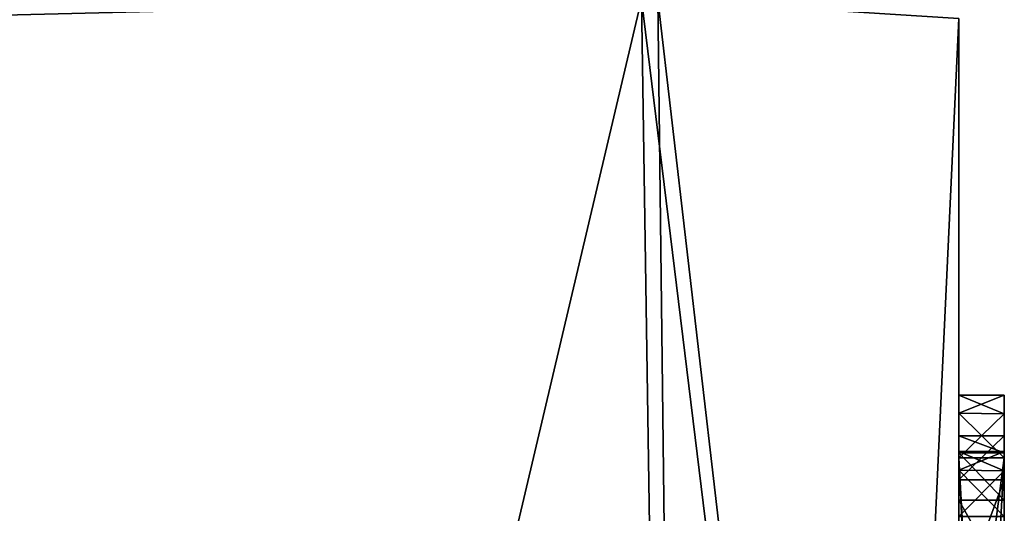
# Model space of a CAD drawing. Header units: millimetres. Extents: x -89 to 30, y -70 to 288.
# Tile 47 of 59: x 26.42 to 28.59, y -1.03 to 0.06. Entities that reach past the tile are written whole.
import ezdxf

# ---------------------------------------------------------------- set-up
doc = ezdxf.new("R2010")
doc.units = ezdxf.units.MM
doc.header["$LTSCALE"] = 81.481481
for name, color, linetype in [('138', 7, 'CONTINUOUS'), ('139', 7, 'CONTINUOUS'), ('141', 7, 'CONTINUOUS'), ('154', 7, 'CONTINUOUS'), ('157', 7, 'CONTINUOUS'), ('158', 7, 'CONTINUOUS'), ('161', 7, 'CONTINUOUS'), ('179', 7, 'CONTINUOUS'), ('182', 7, 'CONTINUOUS'), ('183', 7, 'CONTINUOUS'), ('186', 7, 'CONTINUOUS'), ('189', 7, 'CONTINUOUS'), ('190', 7, 'CONTINUOUS'), ('73', 7, 'CONTINUOUS'), ('90', 7, 'CONTINUOUS'), ('93', 7, 'CONTINUOUS'), ('95', 7, 'CONTINUOUS'), ('96', 7, 'CONTINUOUS'), ('97', 7, 'CONTINUOUS')]:
    doc.layers.add(name, color=color, linetype=linetype)

msp = doc.modelspace()

# ---------------------------------------------------------------- linework, layer by layer
at = {"layer": '138', "color": 7, "linetype": 'CONTINUOUS', "true_color": 0xababab}
for points in [[(28.4929, -0.7664, 3.0715), (28.4929, -0.8062, 3.1687), (28.5929, -0.7661, 3.0715), (28.4929, -0.7664, 3.0715)], [(28.4929, -0.7664, 3.0715), (28.5929, -0.7661, 3.0715), (28.5929, -0.8074, 2.977), (28.4929, -0.7664, 3.0715)], [(28.4929, -0.8062, 3.1687), (28.5929, -0.8074, 3.166), (28.5929, -0.7661, 3.0715), (28.4929, -0.8062, 3.1687)], [(28.4929, -0.8062, 2.9743), (28.4929, -0.7664, 3.0715), (28.5929, -0.8074, 2.977), (28.4929, -0.8062, 2.9743)], [(28.4929, -0.9046, 2.933), (28.4929, -0.8062, 2.9743), (28.5929, -0.9046, 2.933), (28.4929, -0.9046, 2.933)], [(28.5929, -0.9046, 2.933), (28.4929, -0.8062, 2.9743), (28.5929, -0.8074, 2.977), (28.5929, -0.9046, 2.933)], [(28.4929, -0.8062, 3.1687), (28.4929, -0.9046, 3.21), (28.5929, -0.8074, 3.166), (28.4929, -0.8062, 3.1687)], [(28.4929, -0.9046, 3.21), (28.5929, -0.9046, 3.21), (28.5929, -0.8074, 3.166), (28.4929, -0.9046, 3.21)]]:
    msp.add_3dface(points, dxfattribs=at)
at = {"layer": '139', "color": 7, "linetype": 'CONTINUOUS', "true_color": 0xababab}
for points in [[(28.4929, -2.7111, 2.933), (28.4929, -0.9046, 2.933), (28.5929, -2.7111, 2.933), (28.4929, -2.7111, 2.933)], [(28.4929, -0.9046, 2.933), (28.5929, -0.9046, 2.933), (28.5929, -2.7111, 2.933), (28.4929, -0.9046, 2.933)]]:
    msp.add_3dface(points, dxfattribs=at)
at = {"layer": '141', "color": 7, "linetype": 'CONTINUOUS', "true_color": 0xababab}
for points in [[(28.4929, -0.9046, 3.21), (28.4929, -2.7111, 3.21), (28.5929, -0.9046, 3.21), (28.4929, -0.9046, 3.21)], [(28.4929, -2.7111, 3.21), (28.5929, -2.7111, 3.21), (28.5929, -0.9046, 3.21), (28.4929, -2.7111, 3.21)]]:
    msp.add_3dface(points, dxfattribs=at)
at = {"layer": '154', "color": 7, "linetype": 'CONTINUOUS', "true_color": 0xababab}
for points in [[(28.4929, -2.9801, 6.7505), (28.4929, -0.9046, 6.7505), (28.5929, -2.9801, 6.7505), (28.4929, -2.9801, 6.7505)], [(28.4929, -0.9046, 6.7505), (28.5929, -0.9046, 6.7505), (28.5929, -2.9801, 6.7505), (28.4929, -0.9046, 6.7505)]]:
    msp.add_3dface(points, dxfattribs=at)
at = {"layer": '157', "color": 7, "linetype": 'CONTINUOUS', "true_color": 0xababab}
for points in [[(28.4929, -0.9046, 7.0275), (28.4929, -1.6721, 7.0275), (28.5929, -0.9046, 7.0275), (28.4929, -0.9046, 7.0275)], [(28.4929, -1.6721, 7.0275), (28.5929, -1.6721, 7.0275), (28.5929, -0.9046, 7.0275), (28.4929, -1.6721, 7.0275)]]:
    msp.add_3dface(points, dxfattribs=at)
at = {"layer": '158', "color": 7, "linetype": 'CONTINUOUS', "true_color": 0xababab}
for points in [[(28.4929, -0.7664, 6.889), (28.4929, -0.8062, 6.9862), (28.5929, -0.7661, 6.889), (28.4929, -0.7664, 6.889)], [(28.4929, -0.7664, 6.889), (28.5929, -0.7661, 6.889), (28.5929, -0.8074, 6.7945), (28.4929, -0.7664, 6.889)], [(28.4929, -0.8062, 6.9862), (28.5929, -0.8074, 6.9835), (28.5929, -0.7661, 6.889), (28.4929, -0.8062, 6.9862)], [(28.4929, -0.8062, 6.7918), (28.4929, -0.7664, 6.889), (28.5929, -0.8074, 6.7945), (28.4929, -0.8062, 6.7918)], [(28.4929, -0.9046, 6.7505), (28.4929, -0.8062, 6.7918), (28.5929, -0.9046, 6.7505), (28.4929, -0.9046, 6.7505)], [(28.5929, -0.9046, 6.7505), (28.4929, -0.8062, 6.7918), (28.5929, -0.8074, 6.7945), (28.5929, -0.9046, 6.7505)], [(28.4929, -0.8062, 6.9862), (28.4929, -0.9046, 7.0275), (28.5929, -0.8074, 6.9835), (28.4929, -0.8062, 6.9862)], [(28.4929, -0.9046, 7.0275), (28.5929, -0.9046, 7.0275), (28.5929, -0.8074, 6.9835), (28.4929, -0.9046, 7.0275)]]:
    msp.add_3dface(points, dxfattribs=at)
at = {"layer": '161', "color": 7, "linetype": 'CONTINUOUS', "true_color": 0xababab}
for points in [[(28.4929, -0.8909, 8.604), (28.4929, -0.9321, 8.7047), (28.5929, -0.8906, 8.604), (28.4929, -0.8909, 8.604)], [(28.4929, -0.8909, 8.604), (28.5929, -0.8906, 8.604), (28.5929, -0.9334, 8.506), (28.4929, -0.8909, 8.604)], [(28.4929, -0.9321, 8.7047), (28.5929, -0.9334, 8.702), (28.5929, -0.8906, 8.604), (28.4929, -0.9321, 8.7047)], [(28.4929, -0.9321, 8.5033), (28.4929, -0.8909, 8.604), (28.5929, -0.9334, 8.506), (28.4929, -0.9321, 8.5033)], [(28.4929, -1.0341, 8.4605), (28.4929, -0.9321, 8.5033), (28.5929, -1.0341, 8.4605), (28.4929, -1.0341, 8.4605)], [(28.5929, -1.0341, 8.4605), (28.4929, -0.9321, 8.5033), (28.5929, -0.9334, 8.506), (28.5929, -1.0341, 8.4605)], [(28.4929, -0.9321, 8.7047), (28.4929, -1.0341, 8.7475), (28.5929, -0.9334, 8.702), (28.4929, -0.9321, 8.7047)], [(28.4929, -1.0341, 8.7475), (28.5929, -1.0341, 8.7475), (28.5929, -0.9334, 8.702), (28.4929, -1.0341, 8.7475)]]:
    msp.add_3dface(points, dxfattribs=at)
at = {"layer": '179', "color": 7, "linetype": 'CONTINUOUS', "true_color": 0xababab}
for points in [[(28.4929, -2.9801, -5.5), (28.4929, -0.9046, -5.5), (28.5929, -2.9801, -5.5), (28.4929, -2.9801, -5.5)], [(28.4929, -0.9046, -5.5), (28.5929, -0.9046, -5.5), (28.5929, -2.9801, -5.5), (28.4929, -0.9046, -5.5)]]:
    msp.add_3dface(points, dxfattribs=at)
at = {"layer": '182', "color": 7, "linetype": 'CONTINUOUS', "true_color": 0xababab}
for points in [[(28.4929, -0.9046, -5.223), (28.4929, -1.6721, -5.223), (28.5929, -0.9046, -5.223), (28.4929, -0.9046, -5.223)], [(28.4929, -1.6721, -5.223), (28.5929, -1.6721, -5.223), (28.5929, -0.9046, -5.223), (28.4929, -1.6721, -5.223)]]:
    msp.add_3dface(points, dxfattribs=at)
at = {"layer": '183', "color": 7, "linetype": 'CONTINUOUS', "true_color": 0xababab}
for points in [[(28.4929, -0.7664, -5.3615), (28.4929, -0.8062, -5.2643), (28.5929, -0.7661, -5.3615), (28.4929, -0.7664, -5.3615)], [(28.4929, -0.7664, -5.3615), (28.5929, -0.7661, -5.3615), (28.5929, -0.8074, -5.456), (28.4929, -0.7664, -5.3615)], [(28.4929, -0.8062, -5.2643), (28.5929, -0.8074, -5.267), (28.5929, -0.7661, -5.3615), (28.4929, -0.8062, -5.2643)], [(28.4929, -0.8062, -5.4587), (28.4929, -0.7664, -5.3615), (28.5929, -0.8074, -5.456), (28.4929, -0.8062, -5.4587)], [(28.4929, -0.9046, -5.5), (28.4929, -0.8062, -5.4587), (28.5929, -0.9046, -5.5), (28.4929, -0.9046, -5.5)], [(28.5929, -0.9046, -5.5), (28.4929, -0.8062, -5.4587), (28.5929, -0.8074, -5.456), (28.5929, -0.9046, -5.5)], [(28.4929, -0.8062, -5.2643), (28.4929, -0.9046, -5.223), (28.5929, -0.8074, -5.267), (28.4929, -0.8062, -5.2643)], [(28.4929, -0.9046, -5.223), (28.5929, -0.9046, -5.223), (28.5929, -0.8074, -5.267), (28.4929, -0.9046, -5.223)]]:
    msp.add_3dface(points, dxfattribs=at)
at = {"layer": '186', "color": 7, "linetype": 'CONTINUOUS', "true_color": 0xababab}
for points in [[(28.4929, -2.9801, -9.7475), (28.4929, -0.9046, -9.7475), (28.5929, -2.9801, -9.7475), (28.4929, -2.9801, -9.7475)], [(28.4929, -0.9046, -9.7475), (28.5929, -0.9046, -9.7475), (28.5929, -2.9801, -9.7475), (28.4929, -0.9046, -9.7475)]]:
    msp.add_3dface(points, dxfattribs=at)
at = {"layer": '189', "color": 7, "linetype": 'CONTINUOUS', "true_color": 0xababab}
for points in [[(28.4929, -0.9046, -9.4705), (28.4929, -1.6721, -9.4705), (28.5929, -0.9046, -9.4705), (28.4929, -0.9046, -9.4705)], [(28.4929, -1.6721, -9.4705), (28.5929, -1.6721, -9.4705), (28.5929, -0.9046, -9.4705), (28.4929, -1.6721, -9.4705)]]:
    msp.add_3dface(points, dxfattribs=at)
at = {"layer": '190', "color": 7, "linetype": 'CONTINUOUS', "true_color": 0xababab}
for points in [[(28.4929, -0.7664, -9.609), (28.4929, -0.8062, -9.5118), (28.5929, -0.7661, -9.609), (28.4929, -0.7664, -9.609)], [(28.4929, -0.7664, -9.609), (28.5929, -0.7661, -9.609), (28.5929, -0.8074, -9.7035), (28.4929, -0.7664, -9.609)], [(28.4929, -0.8062, -9.5118), (28.5929, -0.8074, -9.5145), (28.5929, -0.7661, -9.609), (28.4929, -0.8062, -9.5118)], [(28.4929, -0.8062, -9.7062), (28.4929, -0.7664, -9.609), (28.5929, -0.8074, -9.7035), (28.4929, -0.8062, -9.7062)], [(28.4929, -0.9046, -9.7475), (28.4929, -0.8062, -9.7062), (28.5929, -0.9046, -9.7475), (28.4929, -0.9046, -9.7475)], [(28.5929, -0.9046, -9.7475), (28.4929, -0.8062, -9.7062), (28.5929, -0.8074, -9.7035), (28.5929, -0.9046, -9.7475)], [(28.4929, -0.8062, -9.5118), (28.4929, -0.9046, -9.4705), (28.5929, -0.8074, -9.5145), (28.4929, -0.8062, -9.5118)], [(28.4929, -0.9046, -9.4705), (28.5929, -0.9046, -9.4705), (28.5929, -0.8074, -9.5145), (28.4929, -0.9046, -9.4705)]]:
    msp.add_3dface(points, dxfattribs=at)
at = {"layer": '73', "color": 7, "linetype": 'CONTINUOUS', "true_color": 0xe6e6e6}
for points in [[(28.4929, -5.6108, -19.8082), (28.4929, 0.0649, -20.3211), (28.4929, -3.063, -9.701), (28.4929, -5.6108, -19.8082)], [(28.4929, 0.0649, -20.3211), (28.4929, 0.0649, 20.3211), (28.4929, -0.7664, 6.889), (28.4929, 0.0649, -20.3211)], [(28.4929, -0.7664, 3.0715), (28.4929, 0.0649, -20.3211), (28.4929, -0.7664, 6.889), (28.4929, -0.7664, 3.0715)], [(28.4929, 0.0649, -20.3211), (28.4929, -0.7664, 3.0715), (28.4929, -0.7664, -5.3615), (28.4929, 0.0649, -20.3211)], [(28.4929, 0.0649, -20.3211), (28.4929, -0.7664, -5.3615), (28.4929, -0.7664, -9.609), (28.4929, 0.0649, -20.3211)], [(28.4929, -0.9046, -9.7475), (28.4929, 0.0649, -20.3211), (28.4929, -0.8062, -9.7062), (28.4929, -0.9046, -9.7475)], [(28.4929, 0.0649, -20.3211), (28.4929, -0.9046, -9.7475), (28.4929, -2.9801, -9.7475), (28.4929, 0.0649, -20.3211)], [(28.4929, -0.8062, -9.7062), (28.4929, 0.0649, -20.3211), (28.4929, -0.7664, -9.609), (28.4929, -0.8062, -9.7062)], [(28.4929, -3.063, -9.701), (28.4929, 0.0649, -20.3211), (28.4929, -2.9801, -9.7475), (28.4929, -3.063, -9.701)], [(28.4929, 0.0649, 20.3211), (28.4929, -5.6154, 19.808), (28.4929, -0.9321, 8.7047), (28.4929, 0.0649, 20.3211)], [(28.4929, -0.7664, 6.889), (28.4929, 0.0649, 20.3211), (28.4929, -0.8909, 8.604), (28.4929, -0.7664, 6.889)], [(28.4929, -0.8909, 8.604), (28.4929, 0.0649, 20.3211), (28.4929, -0.9321, 8.7047), (28.4929, -0.8909, 8.604)], [(28.4929, -0.7664, 3.0715), (28.4929, -0.8062, 2.9743), (28.4929, -0.7664, -5.3615), (28.4929, -0.7664, 3.0715)], [(28.4929, -0.7664, -5.3615), (28.4929, -0.8062, 2.9743), (28.4929, -0.8062, -5.2643), (28.4929, -0.7664, -5.3615)], [(28.4929, -0.8062, 3.1687), (28.4929, -0.7664, 3.0715), (28.4929, -0.8062, 6.7918), (28.4929, -0.8062, 3.1687)], [(28.4929, -0.8062, 6.7918), (28.4929, -0.7664, 3.0715), (28.4929, -0.7664, 6.889), (28.4929, -0.8062, 6.7918)], [(28.4929, -0.8062, 6.9862), (28.4929, -0.7664, 6.889), (28.4929, -0.8909, 8.604), (28.4929, -0.8062, 6.9862)], [(28.4929, -0.7664, -5.3615), (28.4929, -0.8062, -5.4587), (28.4929, -0.7664, -9.609), (28.4929, -0.7664, -5.3615)], [(28.4929, -0.7664, -9.609), (28.4929, -0.8062, -5.4587), (28.4929, -0.8062, -9.5118), (28.4929, -0.7664, -9.609)], [(28.4929, -0.8564, 1.1921), (28.4929, -0.8935, 0.8477), (28.4929, -0.8062, -5.2643), (28.4929, -0.8564, 1.1921)], [(28.4929, -0.9046, 2.933), (28.4929, -0.8564, 1.1921), (28.4929, -0.8062, 2.9743), (28.4929, -0.9046, 2.933)], [(28.4929, -0.8062, 2.9743), (28.4929, -0.8564, 1.1921), (28.4929, -0.8062, -5.2643), (28.4929, -0.8062, 2.9743)], [(28.4929, -0.8062, -5.2643), (28.4929, -0.8935, 0.8477), (28.4929, -0.9046, -5.223), (28.4929, -0.8062, -5.2643)], [(28.4929, -0.9046, 3.21), (28.4929, -0.8062, 3.1687), (28.4929, -0.9046, 6.7505), (28.4929, -0.9046, 3.21)], [(28.4929, -0.9046, 6.7505), (28.4929, -0.8062, 3.1687), (28.4929, -0.8062, 6.7918), (28.4929, -0.9046, 6.7505)], [(28.4929, -0.9046, 7.0275), (28.4929, -0.8062, 6.9862), (28.4929, -0.8909, 8.604), (28.4929, -0.9046, 7.0275)], [(28.4929, -0.8062, -5.4587), (28.4929, -0.9046, -5.5), (28.4929, -0.8062, -9.5118), (28.4929, -0.8062, -5.4587)], [(28.4929, -0.8062, -9.5118), (28.4929, -0.9046, -5.5), (28.4929, -0.9046, -9.4705), (28.4929, -0.8062, -9.5118)], [(28.4929, -0.9532, 1.5473), (28.4929, -0.8564, 1.1921), (28.4929, -0.9046, 2.933), (28.4929, -0.9532, 1.5473)], [(28.4929, -0.9321, 8.5033), (28.4929, -0.9046, 7.0275), (28.4929, -0.8909, 8.604), (28.4929, -0.9321, 8.5033)], [(28.4929, -0.8935, 0.8477), (28.4929, -0.9982, 0.5981), (28.4929, -0.9046, -5.223), (28.4929, -0.8935, 0.8477)], [(28.4929, -1.2237, 1.7901), (28.4929, -0.9532, 1.5473), (28.4929, -0.9046, 2.933), (28.4929, -1.2237, 1.7901)], [(28.4929, -1.2237, 1.7901), (28.4929, -0.9046, 2.933), (28.4929, -2.7111, 2.933), (28.4929, -1.2237, 1.7901)], [(28.4929, -0.9982, 0.5981), (28.4929, -1.0759, 0.0195), (28.4929, -0.9046, -5.223), (28.4929, -0.9982, 0.5981)], [(28.4929, -1.1157, -0.0777), (28.4929, -1.2141, -0.119), (28.4929, -0.9046, -5.223), (28.4929, -1.1157, -0.0777)], [(28.4929, -0.9046, -5.223), (28.4929, -1.2141, -0.119), (28.4929, -1.5131, -4.8533), (28.4929, -0.9046, -5.223)], [(28.4929, -1.0759, 0.0195), (28.4929, -1.1157, -0.0777), (28.4929, -0.9046, -5.223), (28.4929, -1.0759, 0.0195)], [(28.4929, -2.7111, 3.21), (28.4929, -0.9046, 3.21), (28.4929, -2.0791, 3.593), (28.4929, -2.7111, 3.21)], [(28.4929, -2.0791, 3.593), (28.4929, -0.9046, 3.21), (28.4929, -1.6318, 3.7454), (28.4929, -2.0791, 3.593)], [(28.4929, -1.6318, 3.7454), (28.4929, -0.9046, 3.21), (28.4929, -1.5178, 4.1766), (28.4929, -1.6318, 3.7454)], [(28.4929, -1.5178, 4.1766), (28.4929, -0.9046, 3.21), (28.4929, -1.5088, 5.7011), (28.4929, -1.5178, 4.1766)], [(28.4929, -1.5088, 5.7011), (28.4929, -0.9046, 3.21), (28.4929, -0.9046, 6.7505), (28.4929, -1.5088, 5.7011)], [(28.4929, -1.7627, 6.2401), (28.4929, -1.5088, 5.7011), (28.4929, -0.9046, 6.7505), (28.4929, -1.7627, 6.2401)], [(28.4929, -1.7627, 6.2401), (28.4929, -0.9046, 6.7505), (28.4929, -2.9801, 6.7505), (28.4929, -1.7627, 6.2401)], [(28.4929, -1.6721, 7.0275), (28.4929, -0.9046, 7.0275), (28.4929, -1.5131, 7.3972), (28.4929, -1.6721, 7.0275)], [(28.4929, -1.5131, 7.3972), (28.4929, -0.9046, 7.0275), (28.4929, -1.0341, 8.4605), (28.4929, -1.5131, 7.3972)], [(28.4929, -1.0341, 8.4605), (28.4929, -0.9046, 7.0275), (28.4929, -0.9321, 8.5033), (28.4929, -1.0341, 8.4605)], [(28.4929, -1.5812, -6.119), (28.4929, -1.5178, -6.4949), (28.4929, -0.9046, -9.4705), (28.4929, -1.5812, -6.119)], [(28.4929, -0.9046, -9.4705), (28.4929, -1.5178, -6.4949), (28.4929, -1.5131, -9.1008), (28.4929, -0.9046, -9.4705)], [(28.4929, -1.7653, -5.9356), (28.4929, -1.5812, -6.119), (28.4929, -0.9046, -5.5), (28.4929, -1.7653, -5.9356)], [(28.4929, -0.9046, -5.5), (28.4929, -1.5812, -6.119), (28.4929, -0.9046, -9.4705), (28.4929, -0.9046, -5.5)], [(28.4929, -1.7653, -5.9356), (28.4929, -0.9046, -5.5), (28.4929, -2.9801, -5.5), (28.4929, -1.7653, -5.9356)], [(28.4929, -1.6721, -5.223), (28.4929, -0.9046, -5.223), (28.4929, -1.5131, -4.8533), (28.4929, -1.6721, -5.223)], [(28.4929, -1.6721, -9.4705), (28.4929, -0.9046, -9.4705), (28.4929, -1.5131, -9.1008), (28.4929, -1.6721, -9.4705)], [(28.4929, -0.9321, 8.7047), (28.4929, -5.6154, 19.808), (28.4929, -1.0341, 8.7475), (28.4929, -0.9321, 8.7047)], [(28.4929, -0.9982, 0.5981), (28.4929, -1.1755, 0.515), (28.4929, -1.0759, 0.0195), (28.4929, -0.9982, 0.5981)]]:
    msp.add_3dface(points, dxfattribs=at)
at = {"layer": '90', "color": 7, "linetype": 'CONTINUOUS', "true_color": 0xe6e6e6}
for points in [[(26.0867, 0.0649, -22.7998), (27.793, 0.1081, -22.0472), (27.9651, -11.2267, -19.1582), (26.0867, 0.0649, -22.7998)], [(27.8289, 0.1081, -22.0094), (28.4929, -5.6108, -19.8082), (27.793, 0.1081, -22.0472), (27.8289, 0.1081, -22.0094)], [(27.793, 0.1081, -22.0472), (28.4929, -5.6108, -19.8082), (27.9651, -11.2267, -19.1582), (27.793, 0.1081, -22.0472)], [(28.4929, 0.0649, -20.3211), (28.4929, -5.6108, -19.8082), (27.8289, 0.1081, -22.0094), (28.4929, 0.0649, -20.3211)], [(26.3597, -5.9752, -21.9775), (26.0867, 0.0649, -22.7998), (27.9651, -11.2267, -19.1582), (26.3597, -5.9752, -21.9775)]]:
    msp.add_3dface(points, dxfattribs=at)
at = {"layer": '93', "color": 7, "linetype": 'CONTINUOUS', "true_color": 0xe6e6e6}
for points in [[(26.0867, 0.0649, 22.7998), (26.3597, -5.9752, 21.9775), (27.793, 0.1081, 22.0472), (26.0867, 0.0649, 22.7998)], [(26.3597, -5.9752, 21.9775), (27.9651, -11.2267, 19.1582), (27.793, 0.1081, 22.0472), (26.3597, -5.9752, 21.9775)], [(27.793, 0.1081, 22.0472), (27.9651, -11.2267, 19.1582), (27.8289, 0.1081, 22.0094), (27.793, 0.1081, 22.0472)], [(27.9651, -11.2267, 19.1582), (28.4929, 0.0649, 20.3211), (27.8289, 0.1081, 22.0094), (27.9651, -11.2267, 19.1582)], [(28.4929, -5.6154, 19.808), (28.4929, 0.0649, 20.3211), (27.9651, -11.2267, 19.1582), (28.4929, -5.6154, 19.808)]]:
    msp.add_3dface(points, dxfattribs=at)
at = {"layer": '95', "color": 7, "linetype": 'CONTINUOUS', "true_color": 0xababab}
for points in [[(28.5929, -0.8074, 3.166), (28.5929, -3.0792, 3.0207), (28.5929, -0.7661, 3.0715), (28.5929, -0.8074, 3.166)], [(28.5929, -0.7661, 3.0715), (28.5929, -3.0792, 3.0207), (28.5929, -0.8074, 2.977), (28.5929, -0.7661, 3.0715)], [(28.5929, -3.0787, 6.8921), (28.5929, -3.063, 6.797), (28.5929, -0.7661, 6.889), (28.5929, -3.0787, 6.8921)], [(28.5929, -0.7661, 6.889), (28.5929, -3.063, 6.797), (28.5929, -0.8074, 6.7945), (28.5929, -0.7661, 6.889)], [(28.5929, -0.8074, 6.9835), (28.5929, -3.0787, 6.8921), (28.5929, -0.7661, 6.889), (28.5929, -0.8074, 6.9835)], [(28.5929, -3.0787, -5.3584), (28.5929, -3.063, -5.4535), (28.5929, -0.7661, -5.3615), (28.5929, -3.0787, -5.3584)], [(28.5929, -0.7661, -5.3615), (28.5929, -3.063, -5.4535), (28.5929, -0.8074, -5.456), (28.5929, -0.7661, -5.3615)], [(28.5929, -0.8074, -5.267), (28.5929, -3.0787, -5.3584), (28.5929, -0.7661, -5.3615), (28.5929, -0.8074, -5.267)], [(28.5929, -3.0787, -9.6059), (28.5929, -3.063, -9.701), (28.5929, -0.7661, -9.609), (28.5929, -3.0787, -9.6059)], [(28.5929, -0.7661, -9.609), (28.5929, -3.063, -9.701), (28.5929, -0.8074, -9.7035), (28.5929, -0.7661, -9.609)], [(28.5929, -0.8074, -9.5145), (28.5929, -3.0787, -9.6059), (28.5929, -0.7661, -9.609), (28.5929, -0.8074, -9.5145)], [(28.5929, -2.7111, 2.933), (28.5929, -0.9046, 2.933), (28.5929, -0.8074, 2.977), (28.5929, -2.7111, 2.933)], [(28.5929, -3.0792, 3.0207), (28.5929, -2.7111, 2.933), (28.5929, -0.8074, 2.977), (28.5929, -3.0792, 3.0207)], [(28.5929, -2.9328, 3.1783), (28.5929, -3.0792, 3.0207), (28.5929, -0.8074, 3.166), (28.5929, -2.9328, 3.1783)], [(28.5929, -0.9046, 3.21), (28.5929, -2.9328, 3.1783), (28.5929, -0.8074, 3.166), (28.5929, -0.9046, 3.21)], [(28.5929, -2.9801, 6.7505), (28.5929, -0.9046, 6.7505), (28.5929, -0.8074, 6.7945), (28.5929, -2.9801, 6.7505)], [(28.5929, -3.063, 6.797), (28.5929, -2.9801, 6.7505), (28.5929, -0.8074, 6.7945), (28.5929, -3.063, 6.797)], [(28.5929, -3.0525, 6.9884), (28.5929, -3.0787, 6.8921), (28.5929, -0.8074, 6.9835), (28.5929, -3.0525, 6.9884)], [(28.5929, -0.9046, 7.0275), (28.5929, -3.0525, 6.9884), (28.5929, -0.8074, 6.9835), (28.5929, -0.9046, 7.0275)], [(28.5929, -2.9801, -5.5), (28.5929, -0.9046, -5.5), (28.5929, -0.8074, -5.456), (28.5929, -2.9801, -5.5)], [(28.5929, -3.063, -5.4535), (28.5929, -2.9801, -5.5), (28.5929, -0.8074, -5.456), (28.5929, -3.063, -5.4535)], [(28.5929, -3.0525, -5.2621), (28.5929, -3.0787, -5.3584), (28.5929, -0.8074, -5.267), (28.5929, -3.0525, -5.2621)], [(28.5929, -0.9046, -5.223), (28.5929, -3.0525, -5.2621), (28.5929, -0.8074, -5.267), (28.5929, -0.9046, -5.223)], [(28.5929, -2.9801, -9.7475), (28.5929, -0.9046, -9.7475), (28.5929, -0.8074, -9.7035), (28.5929, -2.9801, -9.7475)], [(28.5929, -3.063, -9.701), (28.5929, -2.9801, -9.7475), (28.5929, -0.8074, -9.7035), (28.5929, -3.063, -9.701)], [(28.5929, -3.0525, -9.5096), (28.5929, -3.0787, -9.6059), (28.5929, -0.8074, -9.5145), (28.5929, -3.0525, -9.5096)], [(28.5929, -0.9046, -9.4705), (28.5929, -3.0525, -9.5096), (28.5929, -0.8074, -9.5145), (28.5929, -0.9046, -9.4705)], [(28.5929, -0.8935, 0.8477), (28.5929, -0.8564, 1.1921), (28.5929, -1.136, 0.9332), (28.5929, -0.8935, 0.8477)], [(28.5929, -1.136, 0.9332), (28.5929, -0.8564, 1.1921), (28.5929, -1.1237, 1.2843), (28.5929, -1.136, 0.9332)], [(28.5929, -1.1237, 1.2843), (28.5929, -0.8564, 1.1921), (28.5929, -0.9532, 1.5473), (28.5929, -1.1237, 1.2843)], [(28.5929, -3.0791, 8.6485), (28.5929, -3.0791, 8.5595), (28.5929, -0.8906, 8.604), (28.5929, -3.0791, 8.6485)], [(28.5929, -0.8906, 8.604), (28.5929, -3.0791, 8.5595), (28.5929, -0.9334, 8.506), (28.5929, -0.8906, 8.604)], [(28.5929, -0.9334, 8.702), (28.5929, -3.0791, 8.6485), (28.5929, -0.8906, 8.604), (28.5929, -0.9334, 8.702)], [(28.5929, -0.9982, 0.5981), (28.5929, -0.8935, 0.8477), (28.5929, -1.2456, 0.6936), (28.5929, -0.9982, 0.5981)], [(28.5929, -1.2456, 0.6936), (28.5929, -0.8935, 0.8477), (28.5929, -1.136, 0.9332), (28.5929, -1.2456, 0.6936)], [(28.5929, -2.7111, 3.21), (28.5929, -2.9328, 3.1783), (28.5929, -0.9046, 3.21), (28.5929, -2.7111, 3.21)], [(28.5929, -2.9471, 7.0215), (28.5929, -3.0525, 6.9884), (28.5929, -0.9046, 7.0275), (28.5929, -2.9471, 7.0215)], [(28.5929, -1.6721, 7.0275), (28.5929, -2.9471, 7.0215), (28.5929, -0.9046, 7.0275), (28.5929, -1.6721, 7.0275)], [(28.5929, -2.9471, -5.229), (28.5929, -3.0525, -5.2621), (28.5929, -0.9046, -5.223), (28.5929, -2.9471, -5.229)], [(28.5929, -1.6721, -5.223), (28.5929, -2.9471, -5.229), (28.5929, -0.9046, -5.223), (28.5929, -1.6721, -5.223)], [(28.5929, -2.9471, -9.4765), (28.5929, -3.0525, -9.5096), (28.5929, -0.9046, -9.4705), (28.5929, -2.9471, -9.4765)], [(28.5929, -1.6721, -9.4705), (28.5929, -2.9471, -9.4765), (28.5929, -0.9046, -9.4705), (28.5929, -1.6721, -9.4705)], [(28.5929, -2.9801, 8.4605), (28.5929, -1.0341, 8.4605), (28.5929, -0.9334, 8.506), (28.5929, -2.9801, 8.4605)], [(28.5929, -3.0488, 8.4907), (28.5929, -2.9801, 8.4605), (28.5929, -0.9334, 8.506), (28.5929, -3.0488, 8.4907)], [(28.5929, -3.0791, 8.5595), (28.5929, -3.0488, 8.4907), (28.5929, -0.9334, 8.506), (28.5929, -3.0791, 8.5595)], [(28.5929, -3.0488, 8.7173), (28.5929, -3.0791, 8.6485), (28.5929, -0.9334, 8.702), (28.5929, -3.0488, 8.7173)], [(28.5929, -1.0341, 8.7475), (28.5929, -3.0488, 8.7173), (28.5929, -0.9334, 8.702), (28.5929, -1.0341, 8.7475)], [(28.5929, -1.4321, 1.5398), (28.5929, -1.1237, 1.2843), (28.5929, -0.9532, 1.5473), (28.5929, -1.4321, 1.5398)], [(28.5929, -1.2237, 1.7901), (28.5929, -1.4321, 1.5398), (28.5929, -0.9532, 1.5473), (28.5929, -1.2237, 1.7901)], [(28.5929, -1.1755, 0.515), (28.5929, -0.9982, 0.5981), (28.5929, -1.2456, 0.6936), (28.5929, -1.1755, 0.515)]]:
    msp.add_3dface(points, dxfattribs=at)
at = {"layer": '96', "color": 7, "linetype": 'CONTINUOUS', "true_color": 0xababab}
for points in [[(28.4929, -0.8564, 1.1921), (28.4929, -0.9532, 1.5473), (28.5929, -0.8564, 1.1921), (28.4929, -0.8564, 1.1921)], [(28.5929, -0.8564, 1.1921), (28.4929, -0.9532, 1.5473), (28.5929, -0.9532, 1.5473), (28.5929, -0.8564, 1.1921)], [(28.4929, -0.9532, 1.5473), (28.4929, -1.2237, 1.7901), (28.5929, -0.9532, 1.5473), (28.4929, -0.9532, 1.5473)], [(28.4929, -1.2237, 1.7901), (28.5929, -1.2237, 1.7901), (28.5929, -0.9532, 1.5473), (28.4929, -1.2237, 1.7901)]]:
    msp.add_3dface(points, dxfattribs=at)
at = {"layer": '97', "color": 7, "linetype": 'CONTINUOUS', "true_color": 0xababab}
for points in [[(28.4929, -0.8935, 0.8477), (28.4929, -0.8564, 1.1921), (28.5929, -0.8935, 0.8477), (28.4929, -0.8935, 0.8477)], [(28.4929, -0.8564, 1.1921), (28.5929, -0.8564, 1.1921), (28.5929, -0.8935, 0.8477), (28.4929, -0.8564, 1.1921)], [(28.4929, -0.9982, 0.5981), (28.4929, -0.8935, 0.8477), (28.5929, -0.9982, 0.5981), (28.4929, -0.9982, 0.5981)], [(28.4929, -0.8935, 0.8477), (28.5929, -0.8935, 0.8477), (28.5929, -0.9982, 0.5981), (28.4929, -0.8935, 0.8477)], [(28.4929, -1.1755, 0.515), (28.4929, -0.9982, 0.5981), (28.5929, -1.1755, 0.515), (28.4929, -1.1755, 0.515)], [(28.4929, -0.9982, 0.5981), (28.5929, -0.9982, 0.5981), (28.5929, -1.1755, 0.515), (28.4929, -0.9982, 0.5981)]]:
    msp.add_3dface(points, dxfattribs=at)

doc.saveas('drawing.dxf')
